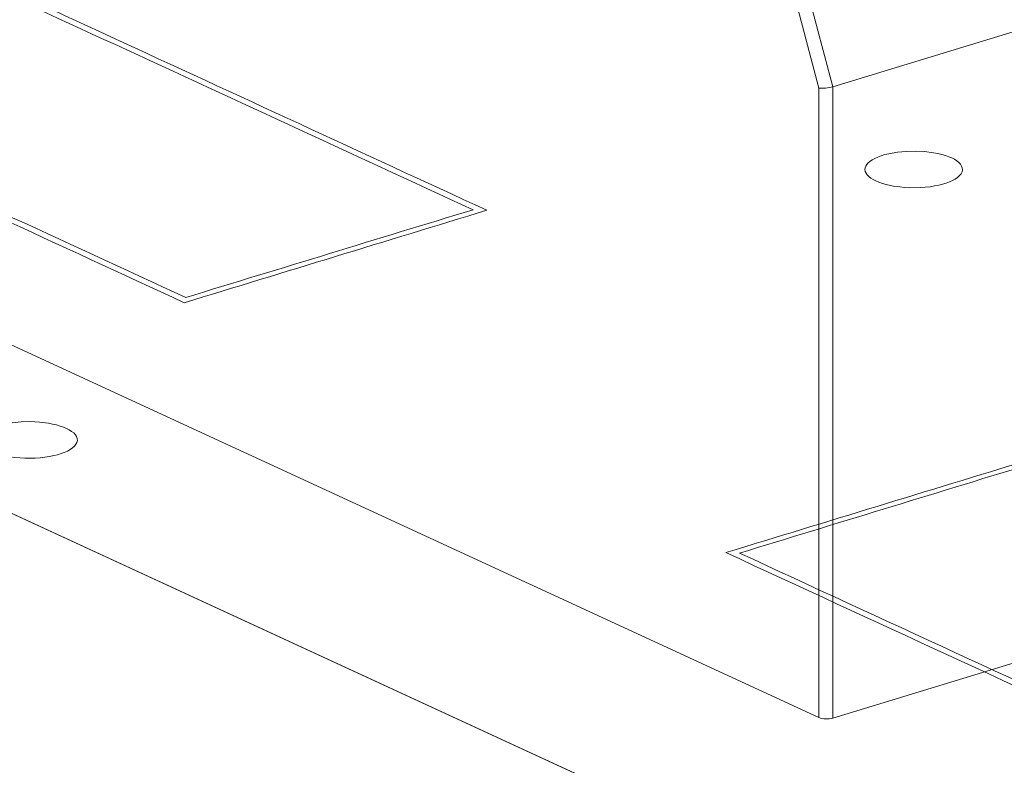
# Model space of a CAD drawing. Header units: inches. Extents: x -36 to 647, y 177 to 609.
# Tile 10 of 256: x 119.97 to 125.02, y 340.74 to 344.57. Entities that reach past the tile are written whole.
import ezdxf

# ---------------------------------------------------------------- set-up
doc = ezdxf.new("R2010")
doc.units = ezdxf.units.IN
doc.header["$MEASUREMENT"] = 0
doc.layers.add('1', color=7, linetype='Continuous')

# ---------------------------------------------------------------- blocks, each defined once
blk = doc.blocks.new('block 3937')
at = {"layer": '1', "color": 155, "lineweight": 18, "true_color": 0x4c7299}
blk.add_lwpolyline([(187.5425, 310.8486), (104.4965, 349.1571)], dxfattribs=at)
blk = doc.blocks.new('block 4136')
at = {"layer": '1', "color": 155, "lineweight": 18, "true_color": 0x4c7299}
blk.add_lwpolyline([(127.0917, 345.1238), (124.1444, 344.2233)], dxfattribs=at)
blk = doc.blocks.new('block 4137')
at = {"layer": '1', "color": 155, "lineweight": 13, "true_color": 0x4c7299}
blk.add_lwpolyline([(124.0163, 344.706), (124.1444, 344.2233)], dxfattribs=at)
blk = doc.blocks.new('block 4138')
at = {"layer": '1', "color": 155, "lineweight": 18, "true_color": 0x4c7299}
blk.add_lwpolyline([(124.074, 344.2162), (123.957, 344.6572)], dxfattribs=at)
blk = doc.blocks.new('block 5564')
at = {"layer": '1', "color": 155, "lineweight": 13, "true_color": 0x4c7299}
blk.add_lwpolyline([(124.1444, 344.2233), (124.1444, 340.9858)], dxfattribs=at)
blk = doc.blocks.new('block 5565')
at = {"layer": '1', "color": 155, "lineweight": 13, "true_color": 0x4c7299}
blk.add_lwpolyline([(124.074, 340.9885), (124.074, 344.2162)], dxfattribs=at)
blk = doc.blocks.new('block 5578')
at = {"layer": '1', "color": 155, "lineweight": 18, "true_color": 0x4c7299}
blk.add_lwpolyline([(125.1139, 341.282), (124.1444, 340.9858)], dxfattribs=at)
blk = doc.blocks.new('block 5579')
at = {"layer": '1', "color": 155, "lineweight": 18, "true_color": 0x4c7299}
blk.add_lwpolyline([(124.074, 340.9885), (116.6888, 344.3953)], dxfattribs=at)
blk = doc.blocks.new('block 5857')
at = {"layer": '1', "color": 18, "lineweight": 13, "true_color": 0x4c0000}
blk.add_lwpolyline([(187.5425, 310.8486), (104.4965, 349.1571)], dxfattribs=at)
blk = doc.blocks.new('block 5890')
at = {"layer": '1', "color": 18, "lineweight": 13, "true_color": 0x4c0000}
blk.add_lwpolyline([(187.5425, 310.8486), (104.4965, 349.1571)], dxfattribs=at)
blk = doc.blocks.new('block 6482')
at = {"layer": '1', "color": 155, "lineweight": 18, "true_color": 0x4c7299}
blk.add_open_spline([(124.074, 344.2162), (124.0914, 344.2136), (124.1229, 344.2168), (124.1444, 344.2233)], degree=3, dxfattribs=at)
blk = doc.blocks.new('block 6649')
at = {"layer": '1', "color": 155, "lineweight": 18, "true_color": 0x4c7299}
blk.add_open_spline([(124.074, 340.9885), (124.0914, 340.9805), (124.1229, 340.9793), (124.1444, 340.9858)], degree=3, dxfattribs=at)
blk = doc.blocks.new('block 9164')
at = {"layer": '1', "color": 18, "lineweight": 13, "true_color": 0x4c0000}
blk.add_lwpolyline([(173.8181, 317.1795), (126.597, 338.9623), (114.7918, 344.408), (108.8891, 347.1308)], dxfattribs=at)
blk = doc.blocks.new('block 9548')
at = {"layer": '1', "color": 18, "lineweight": 13, "true_color": 0x4c0000}
blk.add_lwpolyline([(173.8181, 317.1795), (126.597, 338.9623), (114.7918, 344.408), (108.8891, 347.1308)], dxfattribs=at)
blk = doc.blocks.new('block 9663')
at = {"layer": '1', "color": 18, "lineweight": 13, "true_color": 0x4c0000}
blk.add_open_spline([(120.819, 343.116), (119.5355, 343.7081), (118.252, 344.3001), (116.9685, 344.8922), (117.4856, 345.0502), (118.0027, 345.2082), (118.5197, 345.3662), (119.8032, 344.7741), (121.0867, 344.182), (122.3702, 343.59), (121.8531, 343.432), (121.336, 343.274), (120.819, 343.116)], degree=3, knots=[0, 0, 0, 0, 1, 1, 1, 2, 2, 2, 3, 3, 3, 4, 4, 4, 4], dxfattribs=at)
blk = doc.blocks.new('block 9680')
at = {"layer": '1', "color": 18, "lineweight": 13, "true_color": 0x4c0000}
blk.add_lwpolyline([(119.8267, 342.353), (119.813, 342.36), (119.8008, 342.3675), (119.7905, 342.3756), (119.7821, 342.3841), (119.776, 342.3929), (119.7721, 342.402), (119.7706, 342.4111), (119.7715, 342.4202), (119.7746, 342.429), (119.7799, 342.4376), (119.7871, 342.4458), (119.7964, 342.4538), (119.8077, 342.4615), (119.8212, 342.4689), (119.8367, 342.4759), (119.854, 342.4823), (119.873, 342.488), (119.8933, 342.4931), (119.9367, 342.5007), (119.9817, 342.505), (120.0282, 342.5061), (120.0758, 342.5038), (120.122, 342.4981), (120.1437, 342.494), (120.1641, 342.4891), (120.183, 342.4836), (120.2001, 342.4776), (120.2153, 342.4711), (120.229, 342.4641), (120.2413, 342.4563), (120.2518, 342.4479), (120.2603, 342.439), (120.2663, 342.4295), (120.2698, 342.4197), (120.2705, 342.4098), (120.2684, 342.3998), (120.2634, 342.39), (120.2558, 342.3805), (120.2457, 342.3714), (120.2334, 342.363), (120.2192, 342.3553), (120.2035, 342.3483), (120.1867, 342.3421), (120.1688, 342.3367), (120.1491, 342.3318), (120.1276, 342.3275), (120.1045, 342.3239), (120.0799, 342.3211), (120.0543, 342.3193), (120.0013, 342.3187), (119.9749, 342.32), (119.9491, 342.3223), (119.9244, 342.3256), (119.9011, 342.3298), (119.8794, 342.3348), (119.8598, 342.3404), (119.8422, 342.3465), (119.8267, 342.353)], dxfattribs=at)
blk = doc.blocks.new('block 9681')
at = {"layer": '1', "color": 18, "lineweight": 13, "true_color": 0x4c0000}
blk.add_open_spline([(120.8262, 343.1424), (119.5638, 343.7248), (118.3013, 344.3071), (117.0389, 344.8895), (117.5301, 345.0396), (118.0213, 345.1897), (118.5125, 345.3397), (119.775, 344.7574), (121.0374, 344.175), (122.2998, 343.5927), (121.8086, 343.4426), (121.3174, 343.2925), (120.8262, 343.1424)], degree=3, knots=[0, 0, 0, 0, 1, 1, 1, 2, 2, 2, 3, 3, 3, 4, 4, 4, 4], dxfattribs=at)
blk = doc.blocks.new('block 9684')
at = {"layer": '1', "color": 18, "lineweight": 13, "true_color": 0x4c0000}
blk.add_open_spline([(125.1475, 342.3088), (125.905, 341.9594), (126.6625, 341.61), (127.4199, 341.2606), (126.9029, 341.1026), (126.3858, 340.9446), (125.8687, 340.7866), (125.1113, 341.136), (124.3538, 341.4854), (123.5963, 341.8349), (124.1134, 341.9928), (124.6305, 342.1508), (125.1475, 342.3088)], degree=3, knots=[0, 0, 0, 0, 1, 1, 1, 2, 2, 2, 3, 3, 3, 4, 4, 4, 4], dxfattribs=at)
blk = doc.blocks.new('block 9696')
at = {"layer": '1', "color": 18, "lineweight": 13, "true_color": 0x4c0000}
blk.add_lwpolyline([(124.3659, 343.7399), (124.3522, 343.7469), (124.3401, 343.7544), (124.3297, 343.7625), (124.3213, 343.771), (124.3152, 343.7798), (124.3113, 343.7889), (124.3098, 343.798), (124.3107, 343.807), (124.3138, 343.8159), (124.3191, 343.8245), (124.3264, 343.8327), (124.3356, 343.8406), (124.347, 343.8484), (124.3604, 343.8558), (124.3759, 343.8627), (124.3933, 343.8691), (124.4122, 343.8749), (124.4325, 343.8799), (124.476, 343.8876), (124.521, 343.8919), (124.5674, 343.893), (124.615, 343.8907), (124.6612, 343.8849), (124.6829, 343.8808), (124.7033, 343.876), (124.7222, 343.8705), (124.7393, 343.8645), (124.7545, 343.858), (124.7683, 343.851), (124.7805, 343.8432), (124.7911, 343.8348), (124.7995, 343.8258), (124.8056, 343.8164), (124.809, 343.8066), (124.8097, 343.7966), (124.8076, 343.7867), (124.8027, 343.7768), (124.795, 343.7673), (124.7849, 343.7583), (124.7726, 343.7499), (124.7584, 343.7422), (124.7427, 343.7352), (124.7259, 343.729), (124.708, 343.7236), (124.6884, 343.7187), (124.6669, 343.7143), (124.6437, 343.7107), (124.6192, 343.708), (124.5935, 343.7062), (124.5406, 343.7056), (124.5141, 343.7069), (124.4884, 343.7092), (124.4636, 343.7125), (124.4403, 343.7167), (124.4187, 343.7217), (124.399, 343.7273), (124.3814, 343.7334), (124.3659, 343.7399)], dxfattribs=at)
blk = doc.blocks.new('block 9698')
at = {"layer": '1', "color": 18, "lineweight": 13, "true_color": 0x4c0000}
blk.add_open_spline([(125.1403, 342.2824), (125.8768, 341.9427), (126.6132, 341.603), (127.3496, 341.2633), (126.8584, 341.1132), (126.3672, 340.9631), (125.8759, 340.813), (125.1395, 341.1527), (124.4031, 341.4924), (123.6667, 341.8321), (124.1579, 341.9822), (124.6491, 342.1323), (125.1403, 342.2824)], degree=3, knots=[0, 0, 0, 0, 1, 1, 1, 2, 2, 2, 3, 3, 3, 4, 4, 4, 4], dxfattribs=at)

msp = doc.modelspace()

# ---------------------------------------------------------------- block references
at = {"layer": '1'}
for name in ['block 9164', 'block 9548', 'block 3937', 'block 5857', 'block 5890', 'block 9663', 'block 9681', 'block 4136', 'block 4137', 'block 4138', 'block 5579', 'block 6482', 'block 5565', 'block 5564', 'block 9696', 'block 9680', 'block 9684', 'block 9698', 'block 5578', 'block 6649']:
    msp.add_blockref(name, (0, 0), dxfattribs=at)

doc.saveas('drawing.dxf')
